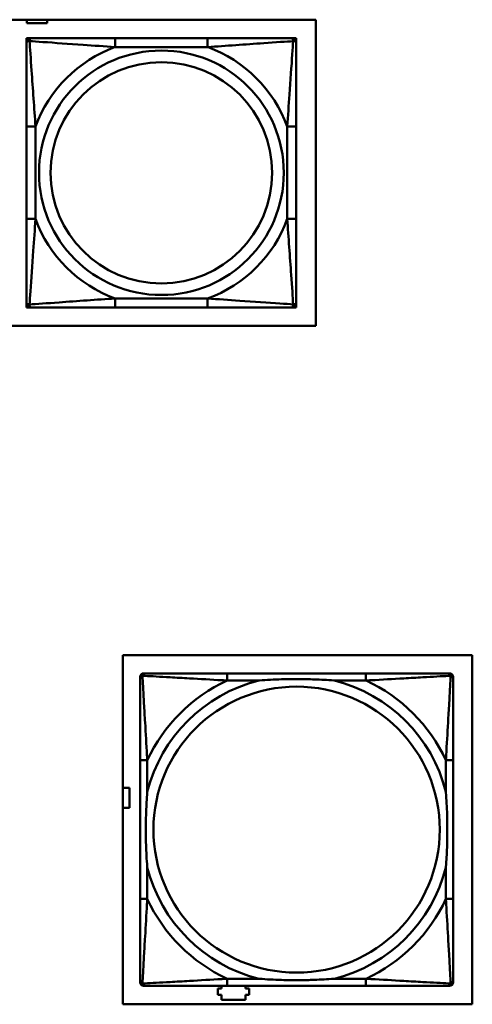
# Model space of a CAD drawing. Header units: inches. Extents: x 7.4 to 53, y 27.5 to 52.4.
# Tile 99 of 128: x 44.7 to 45.7, y 30.2 to 32.3. Entities that reach past the tile are written whole.
import ezdxf

# ---------------------------------------------------------------- set-up
doc = ezdxf.new("R2010")
doc.units = ezdxf.units.IN
doc.header["$MEASUREMENT"] = 0
doc.layers.add('Visible Edges(ANSI)', color=7, linetype='Continuous', lineweight=50)
doc.layers.add('Visible Tangent Edges(ANSI)', color=7, linetype='Continuous', lineweight=50)

msp = doc.modelspace()

# ---------------------------------------------------------------- linework, layer by layer
at = {"layer": 'Visible Edges(ANSI)'}
for p, q in [((42.8188, 32.3294), (45.3496, 32.3294)), ((44.7176, 32.3221), (44.7176, 32.3294)), ((44.7616, 32.3294), (44.7616, 32.3221)), ((45.3496, 32.3294), (45.3496, 31.6588)), ((44.7616, 32.3221), (44.7176, 32.3221)), ((44.7164, 32.2892), (44.7223, 32.2892)), ((44.7164, 32.2833), (44.7164, 32.2892)), ((44.7164, 32.2774), (44.7164, 32.2833)), ((44.7223, 32.2892), (44.7282, 32.2892)), ((45.1128, 32.2892), (44.9105, 32.2892)), ((45.2951, 32.2892), (45.301, 32.2892)), ((45.301, 32.2892), (45.307, 32.2892)), ((45.307, 32.2892), (45.307, 32.2833)), ((45.307, 32.2833), (45.307, 32.2774)), ((44.7164, 32.0951), (44.7164, 31.8928)), ((45.307, 31.8928), (45.307, 32.0951)), ((44.7164, 31.7046), (44.7164, 31.7105)), ((44.7164, 31.6986), (44.7164, 31.7046)), ((44.7223, 31.6986), (44.7164, 31.6986)), ((44.7282, 31.6986), (44.7223, 31.6986)), ((44.9105, 31.6986), (45.1128, 31.6986)), ((45.301, 31.6986), (45.2951, 31.6986)), ((45.307, 31.6986), (45.301, 31.6986)), ((45.307, 31.7105), (45.307, 31.7046)), ((45.307, 31.7046), (45.307, 31.6986)), ((45.3496, 31.6588), (42.8188, 31.6588)), ((44.9271, 30.9366), (45.6921, 30.9366)), ((44.9271, 30.1716), (44.9271, 30.9366)), ((45.6921, 30.9366), (45.6921, 30.1716)), ((44.9651, 30.2197), (44.9651, 30.889)), ((44.9729, 30.8969), (44.9769, 30.8969)), ((45.4595, 30.8969), (45.1556, 30.8969)), ((45.6383, 30.8969), (45.6422, 30.8969)), ((45.6501, 30.889), (45.6501, 30.8851)), ((44.9651, 30.7063), (44.9651, 30.4024)), ((45.6501, 30.4024), (45.6501, 30.7063)), ((44.9271, 30.6461), (44.9416, 30.6461)), ((44.9416, 30.6461), (44.9416, 30.6021)), ((44.9416, 30.6021), (44.9271, 30.6021)), ((45.6422, 30.2119), (44.9729, 30.2119)), ((45.1436, 30.2061), (45.1436, 30.2119)), ((45.1556, 30.2119), (45.4595, 30.2119)), ((45.1956, 30.2119), (45.1956, 30.2061)), ((45.6501, 30.2237), (45.6501, 30.2197)), ((45.1356, 30.1921), (45.1356, 30.2061)), ((45.1356, 30.2061), (45.1436, 30.2061)), ((45.1436, 30.1921), (45.1356, 30.1921)), ((45.1436, 30.1811), (45.1436, 30.1921)), ((45.1956, 30.2061), (45.2036, 30.2061)), ((45.1956, 30.1921), (45.1956, 30.1811)), ((45.2036, 30.1921), (45.1956, 30.1921)), ((45.2036, 30.2061), (45.2036, 30.1921)), ((45.6921, 30.1716), (44.9271, 30.1716)), ((45.1956, 30.1811), (45.1436, 30.1811))]:
    msp.add_line(p, q, dxfattribs=at)
for centre, radius, start, end in [((44.7223, 32.2833), 0.00591, 90, 180), ((44.7282, 32.2774), 0.0118, 90, 180), ((45.2951, 32.2774), 0.0118, 0, 90), ((45.301, 32.2833), 0.00591, 0, 90), ((44.7282, 31.7105), 0.0118, 180, 270), ((44.7223, 31.7046), 0.00591, 180, 270), ((45.2951, 31.7105), 0.0118, 270, 0), ((45.301, 31.7046), 0.00591, 270, 0), ((44.9729, 30.889), 0.00787, 90, 180), ((44.9769, 30.8851), 0.0118, 90, 180), ((45.6383, 30.8851), 0.0118, 0, 90), ((45.6422, 30.889), 0.00787, 0, 90), ((44.9769, 30.2237), 0.0118, 180, 270), ((44.9729, 30.2197), 0.00787, 180, 270), ((45.6383, 30.2237), 0.0118, 270, 360), ((45.6422, 30.2197), 0.00787, 270, 0)]:
    msp.add_arc(centre, radius, start, end, dxfattribs=at)
for points, knots in [([(44.9105, 32.2892), (44.8869, 32.2892), (44.8629, 32.2892), (44.8395, 32.2892), (44.8088, 32.2892), (44.778, 32.2892), (44.7547, 32.2892), (44.7427, 32.2892), (44.7331, 32.2892), (44.7282, 32.2892)], [0.2569537, 0.2569537, 0.2569537, 0.2569537, 0.4371919, 0.4371919, 0.4371919, 0.6739428, 0.6739428, 0.6739428, 0.7963818, 0.7963818, 0.7963818, 0.7963818]), ([(45.2951, 32.2892), (45.2894, 32.2892), (45.2769, 32.2892), (45.2617, 32.2892), (45.2383, 32.2892), (45.2092, 32.2892), (45.1801, 32.2892), (45.1579, 32.2892), (45.1352, 32.2892), (45.1128, 32.2892)], [-0.7968224, -0.7968224, -0.7968224, -0.7968224, -0.6514613, -0.6514613, -0.6514613, -0.427691, -0.427691, -0.427691, -0.2569517, -0.2569517, -0.2569517, -0.2569517]), ([(44.7164, 32.2774), (44.7164, 32.2717), (44.7164, 32.2592), (44.7164, 32.2439), (44.7164, 32.2205), (44.7164, 32.1914), (44.7164, 32.1623), (44.7164, 32.1401), (44.7164, 32.1175), (44.7164, 32.0951)], [-0.7968224, -0.7968224, -0.7968224, -0.7968224, -0.6514613, -0.6514613, -0.6514613, -0.427691, -0.427691, -0.427691, -0.2569517, -0.2569517, -0.2569517, -0.2569517]), ([(45.307, 32.0951), (45.307, 32.1187), (45.307, 32.1427), (45.307, 32.1661), (45.307, 32.1968), (45.307, 32.2276), (45.307, 32.2509), (45.307, 32.2629), (45.307, 32.2725), (45.307, 32.2774)], [0.2569537, 0.2569537, 0.2569537, 0.2569537, 0.4371919, 0.4371919, 0.4371919, 0.6739428, 0.6739428, 0.6739428, 0.7963818, 0.7963818, 0.7963818, 0.7963818]), ([(44.7164, 31.8928), (44.7164, 31.8691), (44.7164, 31.8451), (44.7164, 31.8218), (44.7164, 31.7911), (44.7164, 31.7602), (44.7164, 31.737), (44.7164, 31.7249), (44.7164, 31.7153), (44.7164, 31.7105)], [0.2569537, 0.2569537, 0.2569537, 0.2569537, 0.4371919, 0.4371919, 0.4371919, 0.6739428, 0.6739428, 0.6739428, 0.7963818, 0.7963818, 0.7963818, 0.7963818]), ([(45.307, 31.7105), (45.307, 31.7162), (45.307, 31.7287), (45.307, 31.7439), (45.307, 31.7673), (45.307, 31.7964), (45.307, 31.8255), (45.307, 31.8477), (45.307, 31.8704), (45.307, 31.8928)], [-0.7968224, -0.7968224, -0.7968224, -0.7968224, -0.6514613, -0.6514613, -0.6514613, -0.427691, -0.427691, -0.427691, -0.2569517, -0.2569517, -0.2569517, -0.2569517]), ([(44.7282, 31.6986), (44.7339, 31.6986), (44.7464, 31.6986), (44.7617, 31.6986), (44.7851, 31.6986), (44.8142, 31.6986), (44.8433, 31.6986), (44.8655, 31.6986), (44.8881, 31.6986), (44.9105, 31.6986)], [-0.7968224, -0.7968224, -0.7968224, -0.7968224, -0.6514613, -0.6514613, -0.6514613, -0.427691, -0.427691, -0.427691, -0.2569517, -0.2569517, -0.2569517, -0.2569517]), ([(45.1128, 31.6986), (45.1365, 31.6986), (45.1605, 31.6986), (45.1838, 31.6986), (45.2145, 31.6986), (45.2454, 31.6986), (45.2686, 31.6986), (45.2807, 31.6986), (45.2903, 31.6986), (45.2951, 31.6986)], [0.2569537, 0.2569537, 0.2569537, 0.2569537, 0.4371919, 0.4371919, 0.4371919, 0.6739428, 0.6739428, 0.6739428, 0.7963818, 0.7963818, 0.7963818, 0.7963818]), ([(44.9651, 30.8851), (44.9651, 30.8702), (44.9651, 30.8286), (44.9651, 30.7879), (44.9651, 30.7614), (44.9651, 30.7336), (44.9651, 30.7063)], [-0.5252205, -0.5252205, -0.5252205, -0.5252205, -0.20743, -0.20743, -0.20743, 0, 0, 0, 0]), ([(45.1556, 30.8969), (45.152, 30.8969), (45.1485, 30.8969), (45.1449, 30.8969), (45.1117, 30.8969), (45.078, 30.8969), (45.0471, 30.8969), (45.0201, 30.8969), (44.9946, 30.8969), (44.9812, 30.8969), (44.9795, 30.8969), (44.9781, 30.8969), (44.9769, 30.8969)], [0, 0, 0, 0, 0.0272471, 0.0272471, 0.0272471, 0.2790553, 0.2790553, 0.2790553, 0.4988354, 0.4988354, 0.4988354, 0.5252205, 0.5252205, 0.5252205, 0.5252205]), ([(45.2248, 30.8811), (45.2253, 30.8812), (45.2257, 30.8812), (45.2422, 30.8825), (45.2583, 30.8833), (45.2812, 30.884), (45.2879, 30.8842), (45.2971, 30.8843), (45.2996, 30.8843), (45.3037, 30.8843), (45.3053, 30.8843), (45.3084, 30.8843), (45.3099, 30.8843), (45.3135, 30.8843), (45.3155, 30.8843), (45.3217, 30.8842), (45.3258, 30.8842), (45.3356, 30.884), (45.3412, 30.8838), (45.3609, 30.8831), (45.375, 30.8823), (45.3895, 30.8812), (45.3899, 30.8812), (45.3903, 30.8811)], [-0.416114, -0.416114, -0.416114, -0.416114, -0.4127691, -0.4127691, -0.2896446, -0.2896446, -0.2388934, -0.2388934, -0.2201881, -0.2201881, -0.2080204, -0.2080204, -0.196499, -0.196499, -0.1809939, -0.1809939, -0.149741, -0.149741, -0.1073162, -0.1073162, 0, 0, 0.0033356, 0.0033356, 0.0033356, 0.0033356]), ([(45.6383, 30.8969), (45.6234, 30.8969), (45.5818, 30.8969), (45.5412, 30.8969), (45.5146, 30.8969), (45.4868, 30.8969), (45.4595, 30.8969)], [-0.5252205, -0.5252205, -0.5252205, -0.5252205, -0.20743, -0.20743, -0.20743, 0, 0, 0, 0]), ([(45.6501, 30.7063), (45.6501, 30.7099), (45.6501, 30.7135), (45.6501, 30.7171), (45.6501, 30.7503), (45.6501, 30.784), (45.6501, 30.8149), (45.6501, 30.8418), (45.6501, 30.8674), (45.6501, 30.8808), (45.6501, 30.8824), (45.6501, 30.8838), (45.6501, 30.8851)], [0, 0, 0, 0, 0.0272471, 0.0272471, 0.0272471, 0.2790553, 0.2790553, 0.2790553, 0.4988354, 0.4988354, 0.4988354, 0.5252205, 0.5252205, 0.5252205, 0.5252205]), ([(44.9808, 30.4716), (44.9808, 30.4721), (44.9808, 30.4725), (44.9795, 30.489), (44.9786, 30.5051), (44.9779, 30.528), (44.9778, 30.5347), (44.9777, 30.5439), (44.9777, 30.5464), (44.9776, 30.5504), (44.9776, 30.5521), (44.9776, 30.5552), (44.9776, 30.5567), (44.9777, 30.5603), (44.9777, 30.5623), (44.9777, 30.5685), (44.9778, 30.5726), (44.978, 30.5824), (44.9781, 30.588), (44.9789, 30.6077), (44.9797, 30.6218), (44.9808, 30.6362), (44.9808, 30.6367), (44.9808, 30.6371)], [-0.416114, -0.416114, -0.416114, -0.416114, -0.4127691, -0.4127691, -0.2896446, -0.2896446, -0.2388934, -0.2388934, -0.2201881, -0.2201881, -0.2080204, -0.2080204, -0.196499, -0.196499, -0.1809939, -0.1809939, -0.149741, -0.149741, -0.1073162, -0.1073162, 0, 0, 0.0033356, 0.0033356, 0.0033356, 0.0033356]), ([(45.6344, 30.6371), (45.6344, 30.6367), (45.6344, 30.6362), (45.6357, 30.6197), (45.6365, 30.6037), (45.6372, 30.5807), (45.6374, 30.574), (45.6375, 30.5649), (45.6375, 30.5624), (45.6375, 30.5583), (45.6375, 30.5567), (45.6375, 30.5536), (45.6375, 30.552), (45.6375, 30.5485), (45.6375, 30.5464), (45.6374, 30.5402), (45.6374, 30.5361), (45.6372, 30.5264), (45.637, 30.5208), (45.6363, 30.501), (45.6355, 30.487), (45.6344, 30.4725), (45.6344, 30.4721), (45.6344, 30.4716)], [-0.416114, -0.416114, -0.416114, -0.416114, -0.4127691, -0.4127691, -0.2896446, -0.2896446, -0.2388934, -0.2388934, -0.2201881, -0.2201881, -0.2080204, -0.2080204, -0.196499, -0.196499, -0.1809939, -0.1809939, -0.149741, -0.149741, -0.1073162, -0.1073162, 0, 0, 0.0033356, 0.0033356, 0.0033356, 0.0033356]), ([(44.9651, 30.4024), (44.9651, 30.3752), (44.9651, 30.3473), (44.9651, 30.3208), (44.9651, 30.2802), (44.9651, 30.2386), (44.9651, 30.2237)], [3.9382945, 3.9382945, 3.9382945, 3.9382945, 4.1457245, 4.1457245, 4.1457245, 4.463515, 4.463515, 4.463515, 4.463515]), ([(45.6501, 30.2237), (45.6501, 30.2386), (45.6501, 30.2802), (45.6501, 30.3208), (45.6501, 30.3473), (45.6501, 30.3752), (45.6501, 30.4024)], [-0.5252205, -0.5252205, -0.5252205, -0.5252205, -0.20743, -0.20743, -0.20743, 0, 0, 0, 0]), ([(44.9769, 30.2119), (44.9918, 30.2119), (45.0334, 30.2119), (45.074, 30.2119), (45.1005, 30.2119), (45.1284, 30.2119), (45.1556, 30.2119)], [-0.5252205, -0.5252205, -0.5252205, -0.5252205, -0.20743, -0.20743, -0.20743, 0, 0, 0, 0]), ([(45.3903, 30.2276), (45.3899, 30.2276), (45.3895, 30.2275), (45.375, 30.2264), (45.3609, 30.2257), (45.3412, 30.2249), (45.3356, 30.2248), (45.3258, 30.2246), (45.3217, 30.2245), (45.3155, 30.2245), (45.3135, 30.2244), (45.3099, 30.2244), (45.3084, 30.2244), (45.3053, 30.2244), (45.3037, 30.2244), (45.2996, 30.2245), (45.2971, 30.2245), (45.2879, 30.2246), (45.2812, 30.2247), (45.2583, 30.2254), (45.2422, 30.2263), (45.2257, 30.2275), (45.2253, 30.2276), (45.2248, 30.2276)], [-0.4149464, -0.4149464, -0.4149464, -0.4149464, -0.41162, -0.41162, -0.3046026, -0.3046026, -0.2622958, -0.2622958, -0.23113, -0.23113, -0.215668, -0.215668, -0.2041787, -0.2041787, -0.1920448, -0.1920448, -0.1733916, -0.1733916, -0.1227817, -0.1227817, 0, 0, 0.0033356, 0.0033356, 0.0033356, 0.0033356]), ([(45.4595, 30.2119), (45.4868, 30.2119), (45.5146, 30.2119), (45.5412, 30.2119), (45.5818, 30.2119), (45.6234, 30.2119), (45.6383, 30.2119)], [3.9382945, 3.9382945, 3.9382945, 3.9382945, 4.1457245, 4.1457245, 4.1457245, 4.463515, 4.463515, 4.463515, 4.463515])]:
    msp.add_open_spline(points, degree=3, knots=knots, dxfattribs=at)
at = {"layer": 'Visible Tangent Edges(ANSI)'}
for p, q in [((44.9105, 32.2892), (44.9105, 32.2695)), ((45.1128, 32.2892), (45.1128, 32.2695)), ((44.9105, 32.2695), (45.1128, 32.2695)), ((44.7164, 32.0951), (44.7361, 32.0951)), ((44.7361, 31.8928), (44.7361, 32.0951)), ((45.2873, 32.0951), (45.2873, 31.8928)), ((45.307, 32.0951), (45.2873, 32.0951)), ((44.7164, 31.8928), (44.7361, 31.8928)), ((45.307, 31.8928), (45.2873, 31.8928)), ((45.1128, 31.7183), (44.9105, 31.7183)), ((44.9105, 31.6986), (44.9105, 31.7183)), ((45.1128, 31.6986), (45.1128, 31.7183)), ((45.1556, 30.8969), (45.1556, 30.8811)), ((45.1556, 30.8811), (45.2248, 30.8811)), ((45.3903, 30.8811), (45.4595, 30.8811)), ((45.4595, 30.8969), (45.4595, 30.8811)), ((44.9808, 30.7063), (44.9651, 30.7063)), ((44.9808, 30.6371), (44.9808, 30.7063)), ((45.6501, 30.7063), (45.6344, 30.7063)), ((45.6344, 30.7063), (45.6344, 30.6371)), ((44.9808, 30.4024), (44.9808, 30.4716)), ((45.6344, 30.4716), (45.6344, 30.4024)), ((44.9808, 30.4024), (44.9651, 30.4024)), ((45.6501, 30.4024), (45.6344, 30.4024)), ((45.1556, 30.2276), (45.1556, 30.2119)), ((45.2248, 30.2276), (45.1556, 30.2276)), ((45.4595, 30.2276), (45.3903, 30.2276)), ((45.4595, 30.2276), (45.4595, 30.2119))]:
    msp.add_line(p, q, dxfattribs=at)
for centre, radius in [((45.0117, 31.9939), 0.2678), ((45.0117, 31.9939), 0.2424), ((45.3076, 30.5544), 0.3133)]:
    msp.add_circle(centre, radius, dxfattribs=at)
for centre, radius, start, end in [((45.0117, 31.9939), 0.2936, 110.1547, 159.8453), ((45.0117, 31.9939), 0.2936, 20.1547, 69.8453), ((45.0117, 31.9939), 0.2936, 200.1547, 249.8453), ((45.0117, 31.9939), 0.2936, 290.1547, 339.8453), ((45.3076, 30.5544), 0.3371, 104.2103, 165.7897), ((45.3076, 30.5544), 0.3604, 114.9407, 155.0593), ((45.3076, 30.5544), 0.3371, 14.2103, 75.7897), ((45.3076, 30.5544), 0.3604, 24.9407, 65.0593), ((45.3076, 30.5544), 0.3371, 194.2103, 255.7897), ((45.3076, 30.5544), 0.3371, 284.2103, 345.7897), ((45.3076, 30.5544), 0.3604, 204.9407, 245.0593), ((45.3076, 30.5544), 0.3604, 294.9407, 335.0593)]:
    msp.add_arc(centre, radius, start, end, dxfattribs=at)
for points, knots in [([(44.7164, 32.2774), (44.7164, 32.2779), (44.7165, 32.2784), (44.7167, 32.2793), (44.7169, 32.2797), (44.7173, 32.2803), (44.7175, 32.2805), (44.7178, 32.2808), (44.7179, 32.2809), (44.7183, 32.2812), (44.7186, 32.2814), (44.7196, 32.2819), (44.7202, 32.2821), (44.7217, 32.2823), (44.7224, 32.2824), (44.7233, 32.2823)], [-0.0532704, -0.0532704, -0.0532704, -0.0532704, -0.04377373, -0.04377373, -0.03521335, -0.03521335, -0.02986312, -0.02986312, -0.02651922, -0.02651922, -0.01983142, -0.01983142, -0.00913095, -0.00913095, 0.00023197, 0.00023197, 0.00023197, 0.00023197]), ([(44.7233, 32.2823), (44.7232, 32.2832), (44.7233, 32.2839), (44.7235, 32.2854), (44.7237, 32.286), (44.7242, 32.287), (44.7244, 32.2873), (44.7247, 32.2877), (44.7248, 32.2878), (44.7251, 32.2881), (44.7253, 32.2883), (44.7259, 32.2887), (44.7263, 32.2889), (44.7272, 32.2891), (44.7277, 32.2892), (44.7282, 32.2892)], [-0.00023197, -0.00023197, -0.00023197, -0.00023197, 0.00913095, 0.00913095, 0.01983142, 0.01983142, 0.02651922, 0.02651922, 0.02986312, 0.02986312, 0.03521335, 0.03521335, 0.04377373, 0.04377373, 0.0532704, 0.0532704, 0.0532704, 0.0532704]), ([(44.7233, 32.2823), (44.7309, 32.2819), (44.7409, 32.2812), (44.778, 32.2787), (44.8097, 32.2764), (44.8639, 32.2726), (44.8872, 32.2709), (44.9105, 32.2695)], [-0.7478145, -0.7478145, -0.7478145, -0.7478145, -0.6493253, -0.6493253, -0.427691, -0.427691, -0.2569537, -0.2569537, -0.2569537, -0.2569537]), ([(44.7361, 32.0951), (44.7337, 32.1355), (44.7304, 32.1779), (44.7258, 32.2436), (44.7242, 32.268), (44.7233, 32.2823)], [0.2569517, 0.2569517, 0.2569517, 0.2569517, 0.5559983, 0.5559983, 0.7482818, 0.7482818, 0.7482818, 0.7482818]), ([(45.1128, 32.2695), (45.1533, 32.2719), (45.1957, 32.2752), (45.2613, 32.2798), (45.2857, 32.2814), (45.3001, 32.2823)], [0.2569517, 0.2569517, 0.2569517, 0.2569517, 0.5559983, 0.5559983, 0.7482818, 0.7482818, 0.7482818, 0.7482818]), ([(45.3001, 32.2823), (45.2996, 32.2747), (45.299, 32.2647), (45.2965, 32.2276), (45.2942, 32.1959), (45.2903, 32.1417), (45.2887, 32.1184), (45.2873, 32.0951)], [-0.7478145, -0.7478145, -0.7478145, -0.7478145, -0.6493253, -0.6493253, -0.427691, -0.427691, -0.2569537, -0.2569537, -0.2569537, -0.2569537]), ([(45.2951, 32.2892), (45.2957, 32.2892), (45.2962, 32.2891), (45.2971, 32.2889), (45.2975, 32.2887), (45.298, 32.2883), (45.2982, 32.2881), (45.2986, 32.2878), (45.2987, 32.2877), (45.299, 32.2873), (45.2992, 32.287), (45.2996, 32.286), (45.2998, 32.2854), (45.3001, 32.2839), (45.3001, 32.2832), (45.3001, 32.2823)], [-0.0532704, -0.0532704, -0.0532704, -0.0532704, -0.04377373, -0.04377373, -0.03521335, -0.03521335, -0.02986312, -0.02986312, -0.02651922, -0.02651922, -0.01983142, -0.01983142, -0.00913095, -0.00913095, 0.00023197, 0.00023197, 0.00023197, 0.00023197]), ([(45.3001, 32.2823), (45.3009, 32.2824), (45.3017, 32.2823), (45.3031, 32.2821), (45.3038, 32.2819), (45.3047, 32.2814), (45.305, 32.2812), (45.3055, 32.2809), (45.3056, 32.2808), (45.3059, 32.2805), (45.3061, 32.2803), (45.3065, 32.2797), (45.3066, 32.2793), (45.3069, 32.2784), (45.307, 32.2779), (45.307, 32.2774)], [-0.00023197, -0.00023197, -0.00023197, -0.00023197, 0.00913095, 0.00913095, 0.01983142, 0.01983142, 0.02651922, 0.02651922, 0.02986312, 0.02986312, 0.03521335, 0.03521335, 0.04377373, 0.04377373, 0.0532704, 0.0532704, 0.0532704, 0.0532704]), ([(44.7233, 31.7055), (44.7237, 31.7131), (44.7244, 31.7232), (44.7269, 31.7602), (44.7292, 31.7919), (44.733, 31.8462), (44.7347, 31.8694), (44.7361, 31.8928)], [-0.7478145, -0.7478145, -0.7478145, -0.7478145, -0.6493253, -0.6493253, -0.427691, -0.427691, -0.2569537, -0.2569537, -0.2569537, -0.2569537]), ([(45.2873, 31.8928), (45.2897, 31.8523), (45.293, 31.8099), (45.2976, 31.7443), (45.2992, 31.7199), (45.3001, 31.7055)], [0.2569517, 0.2569517, 0.2569517, 0.2569517, 0.5559983, 0.5559983, 0.7482818, 0.7482818, 0.7482818, 0.7482818]), ([(44.7233, 31.7055), (44.7224, 31.7055), (44.7217, 31.7055), (44.7202, 31.7058), (44.7196, 31.706), (44.7186, 31.7064), (44.7183, 31.7066), (44.7179, 31.7069), (44.7178, 31.707), (44.7175, 31.7074), (44.7173, 31.7076), (44.7169, 31.7081), (44.7167, 31.7085), (44.7165, 31.7094), (44.7164, 31.7099), (44.7164, 31.7105)], [-0.00023197, -0.00023197, -0.00023197, -0.00023197, 0.00913095, 0.00913095, 0.01983142, 0.01983142, 0.02651922, 0.02651922, 0.02986312, 0.02986312, 0.03521335, 0.03521335, 0.04377373, 0.04377373, 0.0532704, 0.0532704, 0.0532704, 0.0532704]), ([(44.7282, 31.6986), (44.7277, 31.6986), (44.7272, 31.6987), (44.7263, 31.699), (44.7259, 31.6991), (44.7253, 31.6995), (44.7251, 31.6997), (44.7248, 31.7), (44.7247, 31.7001), (44.7244, 31.7006), (44.7242, 31.7009), (44.7237, 31.7018), (44.7235, 31.7025), (44.7233, 31.7039), (44.7232, 31.7047), (44.7233, 31.7055)], [-0.0532704, -0.0532704, -0.0532704, -0.0532704, -0.04377373, -0.04377373, -0.03521335, -0.03521335, -0.02986312, -0.02986312, -0.02651922, -0.02651922, -0.01983142, -0.01983142, -0.00913095, -0.00913095, 0.00023197, 0.00023197, 0.00023197, 0.00023197]), ([(44.9105, 31.7183), (44.8701, 31.7159), (44.8277, 31.7126), (44.762, 31.708), (44.7376, 31.7064), (44.7233, 31.7055)], [0.2569517, 0.2569517, 0.2569517, 0.2569517, 0.5559983, 0.5559983, 0.7482818, 0.7482818, 0.7482818, 0.7482818]), ([(45.3001, 31.7055), (45.2925, 31.706), (45.2824, 31.7066), (45.2454, 31.7091), (45.2137, 31.7114), (45.1594, 31.7153), (45.1362, 31.7169), (45.1128, 31.7183)], [-0.7478145, -0.7478145, -0.7478145, -0.7478145, -0.6493253, -0.6493253, -0.427691, -0.427691, -0.2569537, -0.2569537, -0.2569537, -0.2569537]), ([(45.3001, 31.7055), (45.3001, 31.7047), (45.3001, 31.7039), (45.2998, 31.7025), (45.2996, 31.7018), (45.2992, 31.7009), (45.299, 31.7006), (45.2987, 31.7001), (45.2986, 31.7), (45.2982, 31.6997), (45.298, 31.6995), (45.2975, 31.6991), (45.2971, 31.699), (45.2962, 31.6987), (45.2957, 31.6986), (45.2951, 31.6986)], [-0.00023197, -0.00023197, -0.00023197, -0.00023197, 0.00913095, 0.00913095, 0.01983142, 0.01983142, 0.02651922, 0.02651922, 0.02986312, 0.02986312, 0.03521335, 0.03521335, 0.04377373, 0.04377373, 0.0532704, 0.0532704, 0.0532704, 0.0532704]), ([(45.307, 31.7105), (45.307, 31.7099), (45.3069, 31.7094), (45.3066, 31.7085), (45.3065, 31.7081), (45.3061, 31.7076), (45.3059, 31.7074), (45.3056, 31.707), (45.3055, 31.7069), (45.305, 31.7066), (45.3047, 31.7064), (45.3038, 31.706), (45.3031, 31.7058), (45.3017, 31.7055), (45.3009, 31.7055), (45.3001, 31.7055)], [-0.0532704, -0.0532704, -0.0532704, -0.0532704, -0.04377373, -0.04377373, -0.03521335, -0.03521335, -0.02986312, -0.02986312, -0.02651922, -0.02651922, -0.01983142, -0.01983142, -0.00913095, -0.00913095, 0.00023197, 0.00023197, 0.00023197, 0.00023197]), ([(44.9651, 30.8851), (44.9651, 30.8857), (44.9651, 30.8862), (44.9654, 30.8872), (44.9655, 30.8877), (44.9659, 30.8883), (44.966, 30.8886), (44.9663, 30.8889), (44.9664, 30.8891), (44.9667, 30.8895), (44.967, 30.8897), (44.9677, 30.8903), (44.9682, 30.8907), (44.9692, 30.8912), (44.9698, 30.8914), (44.9704, 30.8916)], [-0.02627331, -0.02627331, -0.02627331, -0.02627331, -0.02158775, -0.02158775, -0.01736415, -0.01736415, -0.0147244, -0.0147244, -0.01307456, -0.01307456, -0.00977487, -0.00977487, -0.00449537, -0.00449537, 0.00012419, 0.00012419, 0.00012419, 0.00012419]), ([(44.9704, 30.8916), (44.9705, 30.8922), (44.9707, 30.8927), (44.9713, 30.8938), (44.9716, 30.8943), (44.9722, 30.895), (44.9725, 30.8952), (44.9729, 30.8956), (44.973, 30.8957), (44.9734, 30.8959), (44.9736, 30.8961), (44.9743, 30.8964), (44.9747, 30.8966), (44.9757, 30.8968), (44.9763, 30.8969), (44.9769, 30.8969)], [-0.00012419, -0.00012419, -0.00012419, -0.00012419, 0.00449537, 0.00449537, 0.00977487, 0.00977487, 0.01307456, 0.01307456, 0.0147244, 0.0147244, 0.01736415, 0.01736415, 0.02158775, 0.02158775, 0.02627331, 0.02627331, 0.02627331, 0.02627331]), ([(44.9808, 30.7063), (44.9806, 30.7101), (44.9804, 30.7139), (44.9789, 30.7412), (44.9775, 30.7654), (44.9752, 30.8032), (44.9744, 30.8173), (44.9724, 30.8525), (44.9713, 30.8726), (44.9705, 30.8881), (44.9704, 30.8899), (44.9704, 30.8916)], [0, 0, 0, 0, 0.0278591, 0.0278591, 0.201273, 0.201273, 0.3066357, 0.3066357, 0.475216, 0.475216, 0.5007189, 0.5007189, 0.5007189, 0.5007189]), ([(44.9704, 30.8916), (44.972, 30.8915), (44.9739, 30.8914), (44.9893, 30.8906), (45.0094, 30.8895), (45.0447, 30.8875), (45.0587, 30.8867), (45.0966, 30.8845), (45.1207, 30.8831), (45.1481, 30.8816), (45.1519, 30.8813), (45.1556, 30.8811)], [-0.5007189, -0.5007189, -0.5007189, -0.5007189, -0.475216, -0.475216, -0.3066357, -0.3066357, -0.201273, -0.201273, -0.0278591, -0.0278591, 0, 0, 0, 0]), ([(45.4595, 30.8811), (45.4633, 30.8813), (45.4671, 30.8816), (45.4944, 30.8831), (45.5186, 30.8845), (45.5564, 30.8867), (45.5705, 30.8875), (45.6057, 30.8895), (45.6259, 30.8906), (45.6413, 30.8914), (45.6431, 30.8915), (45.6448, 30.8916)], [0, 0, 0, 0, 0.0278591, 0.0278591, 0.201273, 0.201273, 0.3066357, 0.3066357, 0.475216, 0.475216, 0.5007189, 0.5007189, 0.5007189, 0.5007189]), ([(45.6448, 30.8916), (45.6447, 30.8899), (45.6446, 30.8881), (45.6438, 30.8726), (45.6427, 30.8525), (45.6407, 30.8173), (45.6399, 30.8032), (45.6377, 30.7654), (45.6363, 30.7412), (45.6348, 30.7139), (45.6346, 30.7101), (45.6344, 30.7063)], [-0.5007189, -0.5007189, -0.5007189, -0.5007189, -0.475216, -0.475216, -0.3066357, -0.3066357, -0.201273, -0.201273, -0.0278591, -0.0278591, 0, 0, 0, 0]), ([(45.6383, 30.8969), (45.6389, 30.8969), (45.6395, 30.8968), (45.6404, 30.8966), (45.6409, 30.8964), (45.6415, 30.8961), (45.6418, 30.8959), (45.6422, 30.8957), (45.6423, 30.8956), (45.6427, 30.8952), (45.6429, 30.895), (45.6436, 30.8943), (45.6439, 30.8938), (45.6444, 30.8927), (45.6446, 30.8922), (45.6448, 30.8916)], [-0.02627331, -0.02627331, -0.02627331, -0.02627331, -0.02158775, -0.02158775, -0.01736415, -0.01736415, -0.0147244, -0.0147244, -0.01307456, -0.01307456, -0.00977487, -0.00977487, -0.00449537, -0.00449537, 0.00012419, 0.00012419, 0.00012419, 0.00012419]), ([(45.6448, 30.8916), (45.6454, 30.8914), (45.6459, 30.8912), (45.647, 30.8907), (45.6475, 30.8903), (45.6482, 30.8897), (45.6484, 30.8895), (45.6488, 30.8891), (45.6489, 30.8889), (45.6491, 30.8886), (45.6493, 30.8883), (45.6496, 30.8877), (45.6498, 30.8872), (45.65, 30.8862), (45.6501, 30.8857), (45.6501, 30.8851)], [-0.00012419, -0.00012419, -0.00012419, -0.00012419, 0.00449537, 0.00449537, 0.00977487, 0.00977487, 0.01307456, 0.01307456, 0.0147244, 0.0147244, 0.01736415, 0.01736415, 0.02158775, 0.02158775, 0.02627331, 0.02627331, 0.02627331, 0.02627331]), ([(44.9704, 30.2171), (44.9704, 30.2188), (44.9705, 30.2207), (44.9713, 30.2361), (44.9724, 30.2562), (44.9744, 30.2915), (44.9752, 30.3055), (44.9775, 30.3434), (44.9789, 30.3675), (44.9804, 30.3949), (44.9806, 30.3987), (44.9808, 30.4024)], [-4.4390134, -4.4390134, -4.4390134, -4.4390134, -4.4135105, -4.4135105, -4.2449302, -4.2449302, -4.1395675, -4.1395675, -3.9661536, -3.9661536, -3.9382945, -3.9382945, -3.9382945, -3.9382945]), ([(45.6344, 30.4024), (45.6346, 30.3987), (45.6348, 30.3949), (45.6363, 30.3675), (45.6377, 30.3434), (45.6399, 30.3055), (45.6407, 30.2915), (45.6427, 30.2562), (45.6438, 30.2361), (45.6446, 30.2207), (45.6447, 30.2188), (45.6448, 30.2171)], [0, 0, 0, 0, 0.0278591, 0.0278591, 0.201273, 0.201273, 0.3066357, 0.3066357, 0.475216, 0.475216, 0.5007189, 0.5007189, 0.5007189, 0.5007189]), ([(44.9704, 30.2171), (44.9698, 30.2173), (44.9692, 30.2175), (44.9682, 30.2181), (44.9677, 30.2184), (44.967, 30.219), (44.9667, 30.2193), (44.9664, 30.2197), (44.9663, 30.2198), (44.966, 30.2202), (44.9659, 30.2204), (44.9655, 30.2211), (44.9654, 30.2215), (44.9651, 30.2225), (44.9651, 30.2231), (44.9651, 30.2237)], [-0.00012419, -0.00012419, -0.00012419, -0.00012419, 0.00449537, 0.00449537, 0.00977487, 0.00977487, 0.01307456, 0.01307456, 0.0147244, 0.0147244, 0.01736415, 0.01736415, 0.02158775, 0.02158775, 0.02627331, 0.02627331, 0.02627331, 0.02627331]), ([(45.1556, 30.2276), (45.1519, 30.2274), (45.1481, 30.2272), (45.1207, 30.2257), (45.0966, 30.2242), (45.0587, 30.222), (45.0447, 30.2212), (45.0094, 30.2192), (44.9893, 30.2181), (44.9739, 30.2173), (44.972, 30.2172), (44.9704, 30.2171)], [0, 0, 0, 0, 0.0278591, 0.0278591, 0.201273, 0.201273, 0.3066357, 0.3066357, 0.475216, 0.475216, 0.5007189, 0.5007189, 0.5007189, 0.5007189]), ([(44.9769, 30.2119), (44.9763, 30.2119), (44.9757, 30.2119), (44.9747, 30.2122), (44.9743, 30.2123), (44.9736, 30.2127), (44.9734, 30.2128), (44.973, 30.2131), (44.9729, 30.2132), (44.9725, 30.2135), (44.9722, 30.2138), (44.9716, 30.2145), (44.9713, 30.215), (44.9707, 30.216), (44.9705, 30.2166), (44.9704, 30.2171)], [-0.02627331, -0.02627331, -0.02627331, -0.02627331, -0.02158775, -0.02158775, -0.01736415, -0.01736415, -0.0147244, -0.0147244, -0.01307456, -0.01307456, -0.00977487, -0.00977487, -0.00449537, -0.00449537, 0.00012419, 0.00012419, 0.00012419, 0.00012419]), ([(45.6448, 30.2171), (45.6431, 30.2172), (45.6413, 30.2173), (45.6259, 30.2181), (45.6057, 30.2192), (45.5705, 30.2212), (45.5564, 30.222), (45.5186, 30.2242), (45.4944, 30.2257), (45.4671, 30.2272), (45.4633, 30.2274), (45.4595, 30.2276)], [-4.4390134, -4.4390134, -4.4390134, -4.4390134, -4.4135105, -4.4135105, -4.2449302, -4.2449302, -4.1395675, -4.1395675, -3.9661536, -3.9661536, -3.9382945, -3.9382945, -3.9382945, -3.9382945]), ([(45.6448, 30.2171), (45.6446, 30.2166), (45.6444, 30.216), (45.6439, 30.215), (45.6436, 30.2145), (45.6429, 30.2138), (45.6427, 30.2135), (45.6423, 30.2132), (45.6422, 30.2131), (45.6418, 30.2128), (45.6415, 30.2127), (45.6409, 30.2123), (45.6404, 30.2122), (45.6395, 30.2119), (45.6389, 30.2119), (45.6383, 30.2119)], [-0.00012419, -0.00012419, -0.00012419, -0.00012419, 0.00449537, 0.00449537, 0.00977487, 0.00977487, 0.01307456, 0.01307456, 0.0147244, 0.0147244, 0.01736415, 0.01736415, 0.02158775, 0.02158775, 0.02627331, 0.02627331, 0.02627331, 0.02627331]), ([(45.6501, 30.2237), (45.6501, 30.2231), (45.65, 30.2225), (45.6498, 30.2215), (45.6496, 30.2211), (45.6493, 30.2204), (45.6491, 30.2202), (45.6489, 30.2198), (45.6488, 30.2197), (45.6484, 30.2193), (45.6482, 30.219), (45.6475, 30.2184), (45.647, 30.2181), (45.6459, 30.2175), (45.6454, 30.2173), (45.6448, 30.2171)], [-0.02627331, -0.02627331, -0.02627331, -0.02627331, -0.02158775, -0.02158775, -0.01736415, -0.01736415, -0.0147244, -0.0147244, -0.01307456, -0.01307456, -0.00977487, -0.00977487, -0.00449537, -0.00449537, 0.00012419, 0.00012419, 0.00012419, 0.00012419])]:
    msp.add_open_spline(points, degree=3, knots=knots, dxfattribs=at)

doc.saveas('drawing.dxf')
